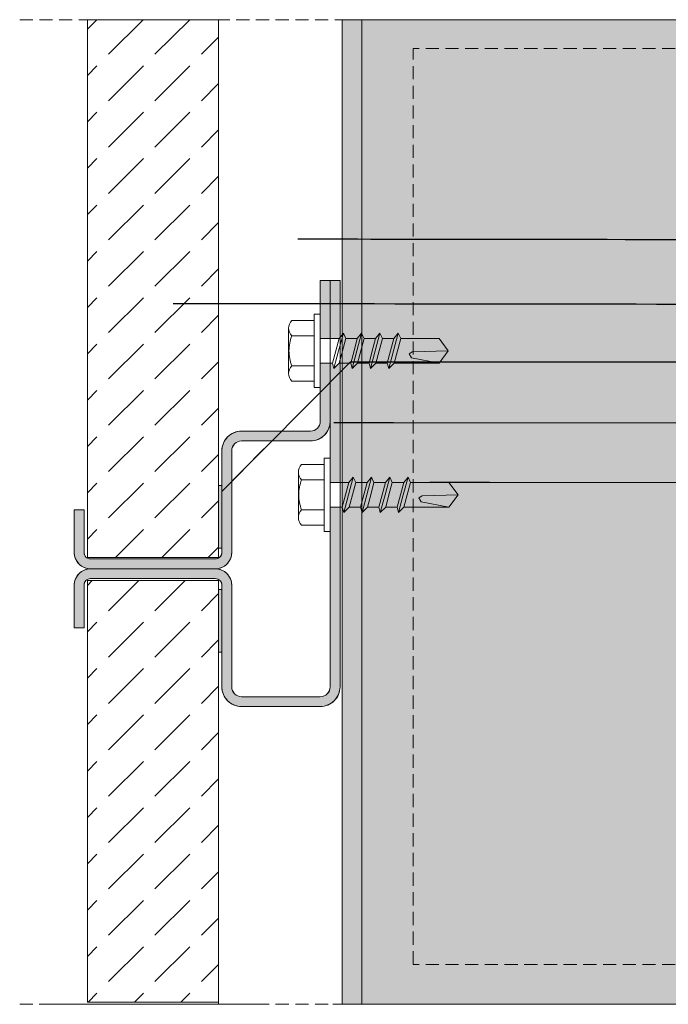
# Model space of a CAD drawing. Extents: x -106507 to -42801, y 48734 to 74234.
# Tile 52 of 69: x -51471 to -50483, y 67636 to 69137. Entities that reach past the tile are written whole.
import ezdxf

# ---------------------------------------------------------------- set-up
doc = ezdxf.new("R2010")
doc.units = 0
doc.header["$MEASUREMENT"] = 0
doc.linetypes.add('Hidden Line', pattern=[30, 20, -10])
for name, color, linetype, lineweight, true_color in [('2D Drafting - General_Pen_No__102', 7, 'Continuous', 13, 0xcccccc), ('2D Drafting - General_Pen_No__141', 7, 'Continuous', 0, 0xe8e8e8), ('2D Drafting - General_Pen_No__2', 7, 'Continuous', 15, 0x7f7f7f), ('2D Drafting - General_Pen_No__81', 7, 'Continuous', 20, 0x6a6a6a), ('Annotation - Label_Pen_No__5', 7, 'Continuous', 25, 0x40a5ff)]:
    doc.layers.add(name, color=color, linetype=linetype, lineweight=lineweight, true_color=true_color)
doc.dimstyles.new('GENERATED_STYLE__7', dxfattribs={"dimtxt": 0.18, "dimasz": 91.2, "dimexe": 0.18, "dimexo": 0.0625, "dimgap": 0.09, "dimtad": 0, "dimtih": 1, "dimtoh": 1, "dimdec": 4, "dimzin": 0, "dimdsep": 46, "dimcen": 0.09, "dimadec": 0, "dimazin": 0, "dimtfac": 1, "dimtdec": 4, "dimtmove": 0, "dimatfit": 3, "dimldrblk": 'ARROWHEAD_5', "dimfxl": 0, "dimtolj": 1, "dimtzin": 0, "dimarcsym": 0})
pattern_1 = [(45, (0, 0), (-70.71068, 70.71068), [75, -25]), (45, (7e-15, 70.71), (-70.71068, 70.71068), [75, -25])]

# ---------------------------------------------------------------- blocks, each defined once
blk = doc.blocks.new('ARROWHEAD_5')
at = {"color": 0, "linetype": 'Continuous', "lineweight": 0}
blk.add_line((0, 0), (-1, 0), dxfattribs=at)
blk.add_solid([(-1, 0.2679), (0, 0), (-1, -0.2679), (-1, 0.2679)], dxfattribs=at)

msp = doc.modelspace()

# ---------------------------------------------------------------- hatches: boundary and pattern name
at = {"layer": '2D Drafting - General_Pen_No__102', "linetype": 'Continuous'}
for points in [[(-51013.28, 68650.85), (-51013.28, 68739.7), (-50998.28, 68739.7), (-50998.28, 68650.85)], [(-50998.28, 68650.85), (-50998.28, 68739.7), (-50983.28, 68739.7), (-50983.28, 68652.68), (-50984.76, 68650.85)], [(-50998.28, 68650.85), (-50998.28, 68739.7), (-50983.28, 68739.7), (-50983.28, 68652.68), (-50984.76, 68650.85)], [(-51363.28, 68299.7, -0.4142136), (-51388.28, 68324.7), (-51388.28, 68389.7), (-51373.28, 68389.7), (-51373.28, 68381.65), (-51373.28, 68331.24), (-51373.28, 68324.7, 0.4142136), (-51363.28, 68314.7), (-51173.28, 68314.7, 0.4142136), (-51163.28, 68324.7), (-51163.28, 68479.7, -0.4142136), (-51133.28, 68509.7), (-51028.28, 68509.7, 0.4142136), (-51013.28, 68524.7), (-51013.28, 68576.29), (-51013.28, 68613.57), (-50998.28, 68613.57), (-50998.28, 68524.7, -0.4142136), (-51028.28, 68494.7), (-51133.28, 68494.7, 0.4142136), (-51148.28, 68479.7), (-51148.28, 68324.7, -0.4142136), (-51173.28, 68299.7)], [(-50983.28, 68431.22), (-50998.28, 68431.22), (-50998.28, 68468.49), (-50998.28, 68613.57), (-50994.75, 68613.57), (-50992.55, 68605.37), (-50984.35, 68613.57), (-50983.28, 68613.57)], [(-51363.28, 68299.7), (-51173.28, 68299.7, -0.4142136), (-51148.28, 68274.7), (-51148.28, 68119.7, 0.4142136), (-51133.28, 68104.7), (-51013.28, 68104.7, 0.4142136), (-50998.28, 68119.7), (-50998.28, 68393.94), (-50983.28, 68393.94), (-50983.28, 68119.7, -0.4142136), (-51013.28, 68089.7), (-51133.28, 68089.7, -0.4142136), (-51163.28, 68119.7), (-51163.28, 68274.7, 0.4142136), (-51173.28, 68284.7), (-51363.28, 68284.7, 0.4142136), (-51373.28, 68274.7), (-51373.28, 68268.15), (-51373.28, 68217.74), (-51373.28, 68209.7), (-51388.28, 68209.7), (-51388.28, 68274.7, -0.4142136)]]:
    msp.add_hatch(color=256, dxfattribs=at).paths.add_polyline_path(points, flags=0)
at = {"layer": '2D Drafting - General_Pen_No__141', "linetype": 'Continuous'}
msp.add_hatch(color=256, dxfattribs=at).paths.add_polyline_path([(-50980.17, 69137.23), (-50980.17, 67635.51), (-49986.82, 67635.51), (-49986.82, 67696.35), (-49872.55, 67696.35), (-49872.55, 69093.21), (-49986.82, 69093.21), (-49986.82, 69137.23)], flags=0)
at = {"layer": '2D Drafting - General_Pen_No__81', "linetype": 'Continuous'}
h = msp.add_hatch(dxfattribs=at)
h.set_pattern_fill('Beton', color=256, style=0, pattern_type=2)
h.set_pattern_definition(pattern_1)
h.paths.add_polyline_path([(-51368.28, 68317.08), (-51168.28, 68317.08), (-51168.28, 69137.23), (-51368.28, 69137.23)], flags=0)
for points in [[(-51168.19, 68426.67), (-51163.28, 68426.67), (-51163.28, 68331.24), (-51168.19, 68331.24)], [(-51168.19, 68172.72), (-51163.28, 68172.72), (-51163.28, 68268.15), (-51168.19, 68268.15)]]:
    msp.add_hatch(color=256, dxfattribs=at).paths.add_polyline_path(points, flags=0)
h = msp.add_hatch(dxfattribs=at)
h.set_pattern_fill('Beton', color=256, style=0, pattern_type=2)
h.set_pattern_definition(pattern_1)
h.paths.add_polyline_path([(-51368.28, 68281.77), (-51168.28, 68281.77), (-51168.28, 67639.03), (-51368.28, 67639.03)], flags=0)

# ---------------------------------------------------------------- linework, layer by layer
at = {"layer": '2D Drafting - General_Pen_No__2', "linetype": 'Hidden Line'}
for p, q in [((-51471.32, 69137.23), (-49196.39, 69137.23)), ((-50871.84, 67696.35), (-50871.84, 69093.21)), ((-49872.55, 69093.21), (-50871.84, 69093.21)), ((-49872.55, 67696.35), (-50871.84, 67696.35)), ((-51471.32, 67635.51), (-49196.39, 67635.51))]:
    msp.add_line(p, q, dxfattribs=at)
at = {"layer": '2D Drafting - General_Pen_No__2', "linetype": 'Continuous'}
for p, q in [((-51168.19, 68321.14), (-51168.19, 69137.23)), ((-50980.17, 67635.51), (-50980.17, 69137.23)), ((-50950.17, 67635.51), (-50950.17, 69137.23)), ((-50677.15, 69137.23), (-50072.55, 69137.23)), ((-51013.28, 68739.7), (-51013.28, 68524.7)), ((-50998.28, 68739.7), (-51013.28, 68739.7)), ((-50998.28, 68739.7), (-50998.28, 68119.7)), ((-50983.28, 68739.7), (-50998.28, 68739.7)), ((-50998.28, 68739.7), (-50998.28, 68524.7)), ((-50983.28, 68739.7), (-50983.28, 68119.7)), ((-51056.77, 68678.41), (-51022.6, 68678.41)), ((-51022.6, 68632.2), (-51022.6, 68688.11)), ((-51022.6, 68688.11), (-51013.28, 68688.11)), ((-51013.28, 68688.11), (-51013.28, 68632.2)), ((-51061.66, 68597.63), (-51061.66, 68666.76)), ((-50978.17, 68659.04), (-50985.36, 68632.2)), ((-50978.17, 68659.04), (-50984.76, 68650.83)), ((-50974.36, 68650.83), (-50978.17, 68659.04)), ((-50950.33, 68659.04), (-50957.52, 68632.2)), ((-50950.33, 68659.04), (-50956.92, 68650.83)), ((-50946.52, 68650.83), (-50950.33, 68659.04)), ((-50922.49, 68659.04), (-50929.68, 68632.2)), ((-50922.49, 68659.04), (-50929.08, 68650.83)), ((-50918.68, 68650.83), (-50922.49, 68659.04)), ((-50894.64, 68659.04), (-50901.84, 68632.2)), ((-50894.64, 68659.04), (-50901.24, 68650.83)), ((-50890.84, 68650.83), (-50894.64, 68659.04)), ((-51056.77, 68655.11), (-51022.6, 68655.11)), ((-51013.28, 68650.83), (-50984.76, 68650.83)), ((-50984.76, 68650.83), (-50989.75, 68632.2)), ((-50974.36, 68650.83), (-50979.36, 68632.2)), ((-50974.36, 68650.83), (-50956.92, 68650.83)), ((-50956.92, 68650.83), (-50961.91, 68632.2)), ((-50946.52, 68650.83), (-50951.52, 68632.2)), ((-50946.52, 68650.83), (-50929.08, 68650.83)), ((-50929.08, 68650.83), (-50934.07, 68632.2)), ((-50918.68, 68650.83), (-50923.67, 68632.2)), ((-50918.68, 68650.83), (-50901.24, 68650.83)), ((-50901.24, 68650.83), (-50906.23, 68632.2)), ((-50890.84, 68650.83), (-50895.83, 68632.2)), ((-50890.84, 68650.83), (-50832.32, 68650.83)), ((-50832.32, 68650.83), (-50818.34, 68632.2)), ((-51022.6, 68632.2), (-51022.6, 68576.28)), ((-51013.28, 68576.28), (-51013.28, 68632.2)), ((-50994.75, 68613.56), (-50989.75, 68632.2)), ((-50992.55, 68605.36), (-50985.36, 68632.2)), ((-50984.35, 68613.56), (-50979.36, 68632.2)), ((-50966.91, 68613.56), (-50961.91, 68632.2)), ((-50964.71, 68605.36), (-50957.52, 68632.2)), ((-50956.51, 68613.56), (-50951.52, 68632.2)), ((-50939.07, 68613.56), (-50934.07, 68632.2)), ((-50936.87, 68605.36), (-50929.68, 68632.2)), ((-50928.67, 68613.56), (-50923.67, 68632.2)), ((-50911.23, 68613.56), (-50906.23, 68632.2)), ((-50909.03, 68605.36), (-50901.84, 68632.2)), ((-50900.83, 68613.56), (-50895.83, 68632.2)), ((-50878.15, 68627.77), (-50873.29, 68630.46)), ((-50873.29, 68630.46), (-50818.34, 68632.2)), ((-50832.32, 68613.56), (-50818.34, 68632.2)), ((-51013.28, 68613.56), (-50994.75, 68613.56)), ((-50994.75, 68613.56), (-50992.55, 68605.36)), ((-50992.55, 68605.36), (-50984.35, 68613.56)), ((-50984.35, 68613.56), (-50966.91, 68613.56)), ((-50966.91, 68613.56), (-50964.71, 68605.36)), ((-50964.71, 68605.36), (-50956.51, 68613.56)), ((-50956.51, 68613.56), (-50939.07, 68613.56)), ((-50939.07, 68613.56), (-50936.87, 68605.36)), ((-50936.87, 68605.36), (-50928.67, 68613.56)), ((-50928.67, 68613.56), (-50911.23, 68613.56)), ((-50911.23, 68613.56), (-50909.03, 68605.36)), ((-50909.03, 68605.36), (-50900.83, 68613.56)), ((-50900.83, 68613.56), (-50832.32, 68613.56)), ((-50874.37, 68621.56), (-50878.15, 68627.77)), ((-50832.32, 68613.56), (-50874.37, 68621.56)), ((-51056.77, 68609.28), (-51022.6, 68609.28)), ((-51056.77, 68585.98), (-51022.6, 68585.98)), ((-51022.6, 68576.28), (-51013.28, 68576.28)), ((-51028.28, 68509.7), (-51133.28, 68509.7)), ((-51028.28, 68494.7), (-51133.28, 68494.7)), ((-51163.28, 68479.7), (-51163.28, 68324.7)), ((-51148.28, 68479.7), (-51148.28, 68324.7)), ((-51007.6, 68412.58), (-51007.6, 68468.49)), ((-51007.6, 68468.49), (-50998.28, 68468.49)), ((-50998.28, 68468.49), (-50998.28, 68412.58)), ((-51041.77, 68458.79), (-51007.6, 68458.79)), ((-51046.66, 68378.01), (-51046.66, 68447.14)), ((-51041.77, 68435.49), (-51007.6, 68435.49)), ((-50963.17, 68439.42), (-50970.36, 68412.58)), ((-50963.17, 68439.42), (-50969.76, 68431.22)), ((-50959.36, 68431.22), (-50963.17, 68439.42)), ((-50935.33, 68439.42), (-50942.52, 68412.58)), ((-50935.33, 68439.42), (-50941.92, 68431.22)), ((-50931.52, 68431.22), (-50935.33, 68439.42)), ((-50907.49, 68439.42), (-50914.68, 68412.58)), ((-50907.49, 68439.42), (-50914.08, 68431.22)), ((-50903.68, 68431.22), (-50907.49, 68439.42)), ((-50879.64, 68439.42), (-50886.84, 68412.58)), ((-50879.64, 68439.42), (-50886.24, 68431.22)), ((-50875.84, 68431.22), (-50879.64, 68439.42)), ((-50998.28, 68431.22), (-50969.76, 68431.22)), ((-50969.76, 68431.22), (-50974.75, 68412.58)), ((-50959.36, 68431.22), (-50964.36, 68412.58)), ((-50959.36, 68431.22), (-50941.92, 68431.22)), ((-50941.92, 68431.22), (-50946.91, 68412.58)), ((-50931.52, 68431.22), (-50936.52, 68412.58)), ((-50931.52, 68431.22), (-50914.08, 68431.22)), ((-50914.08, 68431.22), (-50919.07, 68412.58)), ((-50903.68, 68431.22), (-50908.67, 68412.58)), ((-50903.68, 68431.22), (-50886.24, 68431.22)), ((-50886.24, 68431.22), (-50891.23, 68412.58)), ((-50875.84, 68431.22), (-50880.83, 68412.58)), ((-50875.84, 68431.22), (-50817.32, 68431.22)), ((-50817.32, 68431.22), (-50803.34, 68412.58)), ((-51007.6, 68412.58), (-51007.6, 68356.66)), ((-50998.28, 68356.66), (-50998.28, 68412.58)), ((-50979.75, 68393.94), (-50974.75, 68412.58)), ((-50977.55, 68385.74), (-50970.36, 68412.58)), ((-50969.35, 68393.94), (-50964.36, 68412.58)), ((-50951.91, 68393.94), (-50946.91, 68412.58)), ((-50949.71, 68385.74), (-50942.52, 68412.58)), ((-50941.51, 68393.94), (-50936.52, 68412.58)), ((-50924.07, 68393.94), (-50919.07, 68412.58)), ((-50921.87, 68385.74), (-50914.68, 68412.58)), ((-50913.67, 68393.94), (-50908.67, 68412.58)), ((-50896.23, 68393.94), (-50891.23, 68412.58)), ((-50894.03, 68385.74), (-50886.84, 68412.58)), ((-50885.83, 68393.94), (-50880.83, 68412.58)), ((-50863.15, 68408.15), (-50858.29, 68410.84)), ((-50859.37, 68401.94), (-50863.15, 68408.15)), ((-50858.29, 68410.84), (-50803.34, 68412.58)), ((-50817.32, 68393.94), (-50803.34, 68412.58)), ((-51388.28, 68389.7), (-51388.28, 68324.7)), ((-51388.28, 68389.7), (-51373.28, 68389.7)), ((-51373.28, 68389.7), (-51373.28, 68324.7)), ((-51041.77, 68389.66), (-51007.6, 68389.66)), ((-50998.28, 68393.94), (-50979.75, 68393.94)), ((-50979.75, 68393.94), (-50977.55, 68385.74)), ((-50977.55, 68385.74), (-50969.35, 68393.94)), ((-50969.35, 68393.94), (-50951.91, 68393.94)), ((-50951.91, 68393.94), (-50949.71, 68385.74)), ((-50949.71, 68385.74), (-50941.51, 68393.94)), ((-50941.51, 68393.94), (-50924.07, 68393.94)), ((-50924.07, 68393.94), (-50921.87, 68385.74)), ((-50921.87, 68385.74), (-50913.67, 68393.94)), ((-50913.67, 68393.94), (-50896.23, 68393.94)), ((-50896.23, 68393.94), (-50894.03, 68385.74)), ((-50894.03, 68385.74), (-50885.83, 68393.94)), ((-50885.83, 68393.94), (-50817.32, 68393.94)), ((-50817.32, 68393.94), (-50859.37, 68401.94)), ((-51041.77, 68366.36), (-51007.6, 68366.36)), ((-51007.6, 68356.66), (-50998.28, 68356.66)), ((-51173.28, 68314.7), (-51363.28, 68314.7)), ((-51173.28, 68299.7), (-51363.28, 68299.7)), ((-51173.28, 68299.7), (-51363.28, 68299.7)), ((-51173.28, 68284.7), (-51363.28, 68284.7)), ((-51388.28, 68209.7), (-51388.28, 68274.7)), ((-51373.28, 68209.7), (-51373.28, 68274.7)), ((-51168.19, 68278.25), (-51168.19, 67635.51)), ((-51163.28, 68119.7), (-51163.28, 68274.7)), ((-51148.28, 68119.7), (-51148.28, 68274.7)), ((-51388.28, 68209.7), (-51373.28, 68209.7)), ((-51013.28, 68104.7), (-51133.28, 68104.7)), ((-51013.28, 68089.7), (-51133.28, 68089.7)), ((-51441.44, 67635.51), (-51096.72, 67635.51)), ((-50994.4, 67635.51), (-50828.75, 67635.51))]:
    msp.add_line(p, q, dxfattribs=at)
at = {"layer": '2D Drafting - General_Pen_No__2', "linetype": 'Continuous', "flags": 128}
for points in [[(-51368.28, 68317.08), (-51168.28, 68317.08), (-51168.28, 69137.23), (-51368.28, 69137.23)], [(-50980.17, 69137.23), (-50980.17, 67635.51), (-49986.82, 67635.51), (-49986.82, 67696.35), (-49872.55, 67696.35), (-49872.55, 69093.21), (-49986.82, 69093.21), (-49986.82, 69137.23)], [(-51013.28, 68650.85), (-51013.28, 68739.7), (-50998.28, 68739.7), (-50998.28, 68650.85)], [(-50998.28, 68650.85), (-50998.28, 68739.7), (-50983.28, 68739.7), (-50983.28, 68652.68), (-50984.76, 68650.85)], [(-50998.28, 68650.85), (-50998.28, 68739.7), (-50983.28, 68739.7), (-50983.28, 68652.68), (-50984.76, 68650.85)], [(-50983.28, 68431.22), (-50998.28, 68431.22), (-50998.28, 68468.49), (-50998.28, 68613.57), (-50994.75, 68613.57), (-50992.55, 68605.37), (-50984.35, 68613.57), (-50983.28, 68613.57)], [(-51168.19, 68426.67), (-51163.28, 68426.67), (-51163.28, 68331.24), (-51168.19, 68331.24)], [(-51368.28, 68281.77), (-51168.28, 68281.77), (-51168.28, 67639.03), (-51368.28, 67639.03)], [(-51168.19, 68172.72), (-51163.28, 68172.72), (-51163.28, 68268.15), (-51168.19, 68268.15)]]:
    msp.add_lwpolyline(points, close=True, dxfattribs=at)
for points in [[(-51363.28, 68299.7, -0.4142136), (-51388.28, 68324.7), (-51388.28, 68389.7), (-51373.28, 68389.7), (-51373.28, 68381.65), (-51373.28, 68331.24), (-51373.28, 68324.7, 0.4142136), (-51363.28, 68314.7), (-51173.28, 68314.7, 0.4142136), (-51163.28, 68324.7), (-51163.28, 68479.7, -0.4142136), (-51133.28, 68509.7), (-51028.28, 68509.7, 0.4142136), (-51013.28, 68524.7), (-51013.28, 68576.29), (-51013.28, 68613.57), (-50998.28, 68613.57), (-50998.28, 68524.7, -0.4142136), (-51028.28, 68494.7), (-51133.28, 68494.7, 0.4142136), (-51148.28, 68479.7), (-51148.28, 68324.7, -0.4142136), (-51173.28, 68299.7)], [(-51363.28, 68299.7), (-51173.28, 68299.7, -0.4142136), (-51148.28, 68274.7), (-51148.28, 68119.7, 0.4142136), (-51133.28, 68104.7), (-51013.28, 68104.7, 0.4142136), (-50998.28, 68119.7), (-50998.28, 68393.94), (-50983.28, 68393.94), (-50983.28, 68119.7, -0.4142136), (-51013.28, 68089.7), (-51133.28, 68089.7, -0.4142136), (-51163.28, 68119.7), (-51163.28, 68274.7, 0.4142136), (-51173.28, 68284.7), (-51363.28, 68284.7, 0.4142136), (-51373.28, 68274.7), (-51373.28, 68268.15), (-51373.28, 68217.74), (-51373.28, 68209.7), (-51388.28, 68209.7), (-51388.28, 68274.7, -0.4142136)]]:
    msp.add_lwpolyline(points, format="xyb", close=True, dxfattribs=at)
at = {"layer": '2D Drafting - General_Pen_No__2', "linetype": 'Continuous'}
for centre, radius, start, end in [((-51045.34, 68666.76), 16.33, 134.47805, 225.52195), ((-50997.47, 68632.2), 63.58, 158.87798, 180), ((-50997.47, 68632.2), 63.58, 180, 201.12202), ((-51045.34, 68597.63), 16.33, 134.47805, 225.52195), ((-51028.28, 68524.7), 15, 270, 0), ((-51028.28, 68524.7), 30, 270, 0), ((-51133.28, 68479.7), 30, 90, 180), ((-51133.28, 68479.7), 15, 90, 180), ((-51030.34, 68447.14), 16.33, 134.47805, 225.52195), ((-50982.47, 68412.58), 63.58, 158.87798, 180), ((-50982.47, 68412.58), 63.58, 180, 201.12202), ((-51030.34, 68378.01), 16.33, 134.47805, 225.52195), ((-51363.28, 68324.7), 25, 180, 270), ((-51363.28, 68324.7), 10, 180, 270), ((-51173.28, 68324.7), 25, 270, 0), ((-51173.28, 68324.7), 10, 270, 0), ((-51363.28, 68274.7), 25, 90, 180), ((-51173.28, 68274.7), 25, 0, 90), ((-51363.28, 68274.7), 10, 90, 180), ((-51173.28, 68274.7), 10, 0, 90), ((-51133.28, 68119.7), 30, 180, 270), ((-51133.28, 68119.7), 15, 180, 270), ((-51013.28, 68119.7), 15, 270, 0), ((-51013.28, 68119.7), 30, 270, 0)]:
    msp.add_arc(centre, radius, start, end, dxfattribs=at)

# ---------------------------------------------------------------- leaders
at = {"layer": 'Annotation - Label_Pen_No__5', "linetype": 'Continuous', "path_type": 1, "annotation_type": 0, "has_hookline": 1, "hookline_direction": 0}
for points, text_width in [([(-51047.38, 68802.88), (-49273.8, 68800.52)], 550.77), ([(-51237.48, 68704.56), (-49273.8, 68701.96)], 413.52)]:
    msp.add_leader(points, dimstyle='GENERATED_STYLE__7', dxfattribs=dict(at, text_width=text_width))
at = {"layer": 'Annotation - Label_Pen_No__5', "linetype": 'Continuous', "annotation_type": 0, "has_hookline": 1, "hookline_direction": 0}
for points, text_width in [([(-51163.37, 68417.73), (-50967.37, 68615.21), (-49273.8, 68615.21)], 242.76), ([(-50992.92, 68522.9), (-49273.8, 68520.53)], 205.62), ([(-50846.58, 68432.06), (-49273.8, 68429.46)], 174.66)]:
    msp.add_leader(points, dimstyle='GENERATED_STYLE__7', dxfattribs=dict(at, text_width=text_width))

doc.saveas('drawing.dxf')
